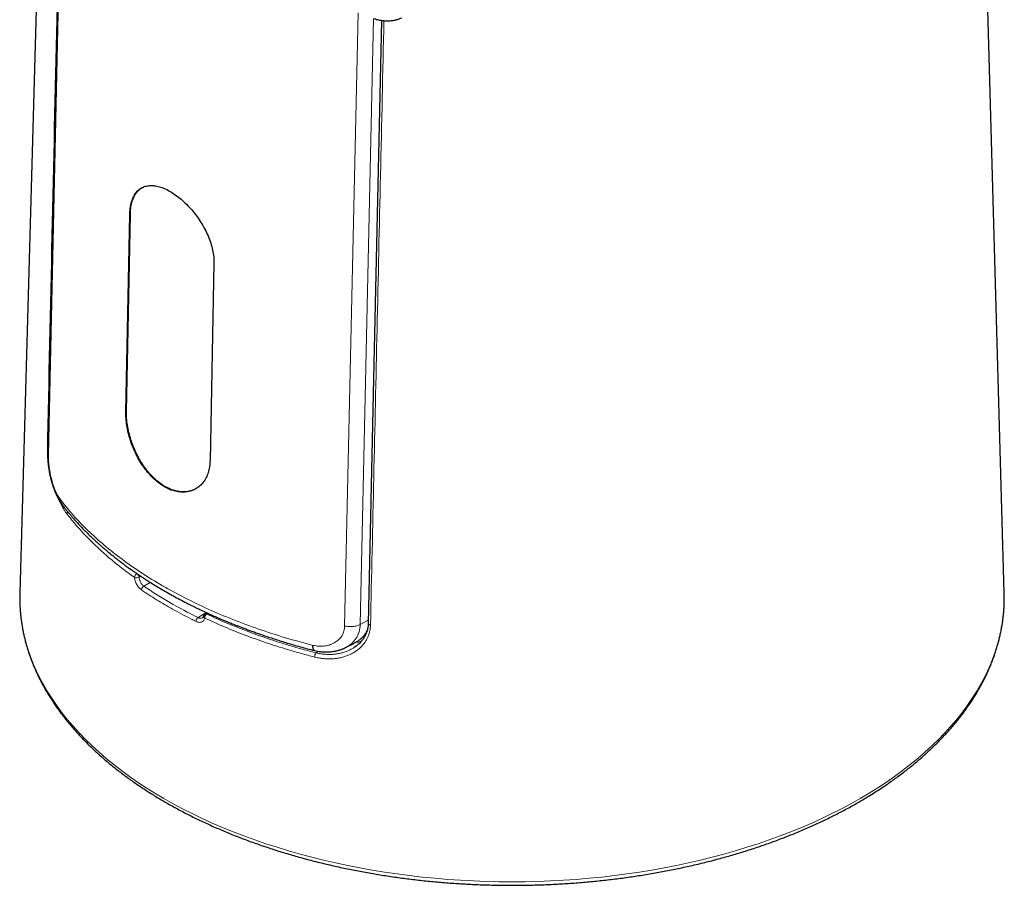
# Model space of a CAD drawing. Header units: millimetres. Extents: x 8 to 947, y 12 to 1137.
# Tile 7 of 41: x 806 to 868, y 139 to 193. Entities that reach past the tile are written whole.
import ezdxf

# ---------------------------------------------------------------- set-up
doc = ezdxf.new("R2010")
doc.units = ezdxf.units.MM

msp = doc.modelspace()

# ---------------------------------------------------------------- linework, layer by layer
at = {"color": 7, "linetype": 'Continuous', "lineweight": 30}
for p, q in [((809.838, 292.384), (806.069, 157.109)), ((868.038, 157.109), (866.603, 208.629)), ((812.746, 168.497), (812.99, 180.882)), ((812.785, 168.513), (813.03, 180.899)), ((818.293, 177.821), (818.049, 165.435)), ((806.069, 157.109), (806.066, 156.92)), ((868.042, 156.931), (868.038, 157.109)), ((817.848, 155.851), (817.73, 155.779)), ((826.579, 153.665), (827.089, 153.917)), ((827.057, 153.63), (827.063, 153.634))]:
    msp.add_line(p, q, dxfattribs=at)
at = {"color": 8, "linetype": 'Continuous', "lineweight": 0}
for p, q in [((810.289, 276.165), (807.874, 165.784)), ((826.518, 155.021), (827.372, 193.59)), ((828.341, 193.244), (827.499, 155.116)), ((813.03, 180.899), (812.99, 180.882)), ((812.785, 168.513), (812.746, 168.497)), ((813.442, 158.306), (813.453, 158.312)), ((813.687, 158.154), (813.58, 158.093)), ((814.285, 157.768), (813.873, 157.53)), ((817.295, 155.555), (817.805, 155.871)), ((817.915, 155.821), (817.833, 155.77)), ((828.01, 155.382), (827.499, 155.116)), ((824.708, 153.333), (824.866, 153.428))]:
    msp.add_line(p, q, dxfattribs=at)
at = {"color": 7, "linetype": 'Continuous', "lineweight": 30, "flags": 128}
msp.add_lwpolyline([(828.846, 193.118), (828.345, 170.564), (828.006, 155.194)], dxfattribs=at)
at = {"color": 8, "linetype": 'Continuous', "lineweight": 0, "flags": 128}
for points in [[(807.832, 166.796), (807.829, 166.799), (807.814, 166.82)], [(806.066, 156.92), (806.065, 156.821), (806.076, 156.353), (806.108, 155.885), (806.161, 155.417), (806.235, 154.951), (806.33, 154.486), (806.447, 154.023), (806.584, 153.561), (806.743, 153.102), (806.922, 152.645), (807.121, 152.191), (807.341, 151.74), (807.582, 151.293), (807.843, 150.85), (808.124, 150.41), (808.424, 149.975), (808.744, 149.545), (809.084, 149.12), (809.443, 148.7), (809.821, 148.285), (810.217, 147.876), (810.632, 147.474), (811.065, 147.078), (811.515, 146.688), (811.984, 146.306), (812.469, 145.931), (812.971, 145.563), (813.49, 145.203), (814.025, 144.851), (814.576, 144.507), (815.142, 144.171), (815.723, 143.845), (816.318, 143.527), (816.928, 143.218), (817.552, 142.919), (818.189, 142.629), (818.839, 142.348), (819.502, 142.078), (820.176, 141.818), (820.862, 141.568), (821.56, 141.329), (822.267, 141.1), (822.985, 140.882), (823.713, 140.675), (824.45, 140.478), (825.195, 140.294), (825.948, 140.12), (826.71, 139.958), (827.478, 139.807), (828.253, 139.669), (829.033, 139.541), (829.82, 139.426), (830.611, 139.323), (831.407, 139.231), (832.206, 139.152), (833.009, 139.085), (833.815, 139.03), (834.622, 138.987), (835.432, 138.956), (836.243, 138.938), (837.054, 138.932), (837.865, 138.938), (838.676, 138.956), (839.485, 138.987), (840.293, 139.03), (841.099, 139.085), (841.901, 139.152), (842.701, 139.231), (843.497, 139.323), (844.288, 139.426), (845.074, 139.541), (845.855, 139.669), (846.63, 139.807), (847.398, 139.958), (848.159, 140.12), (848.912, 140.294), (849.658, 140.478), (850.395, 140.675), (851.122, 140.882), (851.84, 141.1), (852.548, 141.329), (853.245, 141.568), (853.931, 141.818), (854.606, 142.078), (855.268, 142.348), (855.918, 142.629), (856.555, 142.919), (857.179, 143.218), (857.789, 143.527), (858.385, 143.845), (858.966, 144.171)], [(858.966, 144.171), (859.532, 144.507), (860.083, 144.851), (860.617, 145.203), (861.136, 145.563), (861.638, 145.931), (862.124, 146.306), (862.592, 146.688), (863.043, 147.078), (863.476, 147.474), (863.89, 147.876), (864.287, 148.285), (864.665, 148.7), (865.023, 149.12), (865.363, 149.545), (865.683, 149.975), (865.984, 150.41), (866.265, 150.85), (866.525, 151.293), (866.766, 151.74), (866.986, 152.191), (867.186, 152.645), (867.365, 153.102), (867.523, 153.561), (867.661, 154.023), (867.777, 154.486), (867.872, 154.951), (867.947, 155.417), (868, 155.885), (868.031, 156.353), (868.042, 156.821), (868.042, 156.931)], [(828.147, 155.082), (828.109, 155.092), (828.076, 155.105), (828.047, 155.122), (828.026, 155.142), (828.011, 155.164), (828.005, 155.186), (828.005, 155.194)]]:
    msp.add_lwpolyline(points, dxfattribs=at)
at = {"color": 8, "linetype": 'Continuous', "lineweight": 0}
for centre, radius, start, end in [((809.251, 162.053), 0.208, 136.54161, 176.133), ((813.573, 158.053), 0.285, 117.52873, 175.7048), ((813.413, 158.439), 0.384, 251.28901, 295.86804), ((813.262, 158.037), 0.323, 9.91228, 56.23365), ((814.013, 157.276), 0.29, 118.75728, 175.80732), ((817.773, 155.64), 0.133, 174.93141, 241.59387), ((818.05, 155.507), 0.341, 129.44522, 177.32358), ((817.775, 155.686), 0.103, 55.08181, 115.58803), ((817.5, 155.293), 0.333, 128.05573, 177.24339), ((825.134, 153.061), 0.505, 147.374, 178.94332)]:
    msp.add_arc(centre, radius, start, end, dxfattribs=at)
at = {"color": 7, "linetype": 'Continuous', "lineweight": 30}
msp.add_arc((817.836, 155.609), 0.2, 121.73036, 167.64263, dxfattribs=at)
at = {"color": 8, "linetype": 'Continuous', "lineweight": 0}
msp.add_ellipse((837.043, 169.363), major_axis=(30.442, 0.468), ratio=0.587275, start_param=3.838408, end_param=3.997503, dxfattribs=at)
at = {"color": 7, "linetype": 'Continuous', "lineweight": 30}
for points, knots in [([(810.248, 276.333), (810.242, 276.041), (810.229, 275.466), (810.21, 274.616), (810.191, 273.792), (810.173, 272.995), (810.156, 272.225), (810.14, 271.481), (810.124, 270.782), (810.109, 270.127), (810.096, 269.515), (810.083, 268.925), (810.07, 268.357), (810.058, 267.811), (810.046, 267.288), (810.035, 266.787), (810.024, 266.308), (810.014, 265.851), (810.004, 265.416), (809.995, 265.004), (809.987, 264.621), (809.979, 264.265), (809.971, 263.931), (809.964, 263.603), (809.957, 263.276), (809.942, 262.609), (809.919, 261.598), (809.889, 260.237), (809.859, 258.86), (809.828, 257.468), (809.76, 254.446), (809.657, 249.8), (809.557, 245.291), (809.496, 242.533), (809.474, 241.519), (809.451, 240.486), (809.429, 239.51), (809.409, 238.593), (809.39, 237.739), (809.371, 236.874), (809.354, 236.103), (809.339, 235.439), (809.327, 234.895), (809.316, 234.375), (809.305, 233.88), (809.295, 233.409), (809.285, 232.992), (809.277, 232.625), (809.27, 232.306), (809.264, 232.003), (809.257, 231.714), (809.251, 231.433), (809.244, 231.121), (809.236, 230.767), (809.227, 230.364), (809.218, 229.936), (809.208, 229.484), (809.197, 229.008), (809.187, 228.517), (809.176, 228.013), (809.164, 227.497), (809.152, 226.962), (809.14, 226.415), (809.123, 225.646), (809.102, 224.666), (809.076, 223.483), (809.05, 222.325), (809.027, 221.275), (809.006, 220.331), (808.988, 219.487), (808.969, 218.651), (808.951, 217.817), (808.933, 216.983), (808.892, 215.117), (808.805, 211.189), (808.634, 203.361), (808.44, 194.504), (808.287, 187.528), (808.216, 184.275), (808.187, 182.913), (808.157, 181.567), (808.126, 180.126), (808.102, 179.027), (808.085, 178.263), (808.078, 177.931), (808.07, 177.583), (808.062, 177.214), (808.054, 176.824), (808.045, 176.41), (808.035, 175.977), (808.026, 175.524), (808.015, 175.052), (808.005, 174.559), (807.993, 174.047), (807.982, 173.515), (807.97, 172.963), (807.957, 172.391), (807.945, 171.799), (807.931, 171.187), (807.917, 170.556), (807.903, 169.882), (807.887, 169.164), (807.871, 168.401), (807.854, 167.613), (807.836, 166.802), (807.824, 166.253), (807.818, 165.975)], [0, 0, 0, 0, 0.007939, 0.015639, 0.023099, 0.030319, 0.037299, 0.044041, 0.050542, 0.056291, 0.061839, 0.067186, 0.072331, 0.077275, 0.082017, 0.086558, 0.090898, 0.095036, 0.098973, 0.102709, 0.106244, 0.109392, 0.112375, 0.115334, 0.118301, 0.121278, 0.133454, 0.145782, 0.158262, 0.170895, 0.183615, 0.240404, 0.297192, 0.306194, 0.315376, 0.32474, 0.334285, 0.341911, 0.34965, 0.3575, 0.365449, 0.370602, 0.375533, 0.380244, 0.384733, 0.389002, 0.39305, 0.396075, 0.398964, 0.401716, 0.404332, 0.406819, 0.409361, 0.412794, 0.416448, 0.420323, 0.424419, 0.428736, 0.433274, 0.437755, 0.442432, 0.447306, 0.452313, 0.457284, 0.468221, 0.478939, 0.489436, 0.499713, 0.507473, 0.515102, 0.522658, 0.530213, 0.537769, 0.545324, 0.580942, 0.644545, 0.758122, 0.821725, 0.834201, 0.846549, 0.858751, 0.870805, 0.885719, 0.888621, 0.891595, 0.894741, 0.89806, 0.901625, 0.90537, 0.909294, 0.913398, 0.917682, 0.922145, 0.926789, 0.931612, 0.936615, 0.941798, 0.94716, 0.952702, 0.958424, 0.964326, 0.971026, 0.977943, 0.985078, 0.99243, 1, 1, 1, 1]), ([(828.382, 193.23), (828.429, 193.214), (828.516, 193.185), (828.645, 193.153), (828.758, 193.131), (828.852, 193.116), (828.927, 193.106), (828.99, 193.1), (829.049, 193.096), (829.116, 193.092), (829.196, 193.09), (829.296, 193.092), (829.408, 193.098), (829.526, 193.112), (829.625, 193.128), (829.715, 193.146), (829.8, 193.168), (829.896, 193.197), (830.004, 193.236), (830.076, 193.269), (830.114, 193.287)], [0, 0, 0, 0, 0.0866463, 0.1622656, 0.2267137, 0.2799767, 0.322102, 0.3531501, 0.3844071, 0.4205632, 0.4646711, 0.5162858, 0.585013, 0.6503059, 0.7123997, 0.7540638, 0.8032202, 0.8601694, 0.92548, 1, 1, 1, 1]), ([(812.99, 180.882), (812.997, 181.014), (813.01, 181.277), (813.08, 181.629), (813.188, 181.943), (813.331, 182.211), (813.51, 182.427), (813.721, 182.587), (813.964, 182.691), (814.237, 182.737), (814.536, 182.726), (814.856, 182.661), (815.19, 182.54), (815.533, 182.366), (815.881, 182.142), (816.229, 181.87), (816.57, 181.554), (816.898, 181.204), (817.204, 180.823), (817.481, 180.418), (817.725, 179.995), (817.931, 179.557), (818.095, 179.113), (818.214, 178.669), (818.287, 178.233), (818.291, 177.959), (818.293, 177.821)], [0, 0, 0, 0, 0.041405, 0.082855, 0.125084, 0.167193, 0.208581, 0.249971, 0.291306, 0.332645, 0.374707, 0.416848, 0.458275, 0.499718, 0.541157, 0.582565, 0.624672, 0.666737, 0.708189, 0.749751, 0.791321, 0.832714, 0.874651, 0.916724, 0.95826, 1, 1, 1, 1]), ([(813.03, 180.899), (813.036, 181.032), (813.049, 181.296), (813.119, 181.65), (813.224, 181.963), (813.367, 182.229), (813.548, 182.441), (813.711, 182.577), (813.825, 182.622), (813.855, 182.634)], [0, 0, 0, 0, 0.157154, 0.313683, 0.471271, 0.627792, 0.784752, 0.94193, 1, 1, 1, 1]), ([(818.049, 165.435), (818.042, 165.303), (818.027, 165.038), (817.939, 164.676), (817.805, 164.348), (817.627, 164.061), (817.408, 163.823), (817.153, 163.64), (816.866, 163.512), (816.552, 163.443), (816.217, 163.436), (815.871, 163.487), (815.521, 163.598), (815.174, 163.769), (814.832, 163.995), (814.502, 164.276), (814.187, 164.607), (813.893, 164.977), (813.627, 165.38), (813.393, 165.808), (813.192, 166.255), (813.026, 166.715), (812.896, 167.179), (812.804, 167.637), (812.749, 168.082), (812.747, 168.358), (812.746, 168.496)], [0, 0, 0, 0, 0.041471, 0.082902, 0.125027, 0.167036, 0.208455, 0.250006, 0.291443, 0.332889, 0.375061, 0.417096, 0.458421, 0.49975, 0.541054, 0.582406, 0.62452, 0.666711, 0.708216, 0.749752, 0.791346, 0.832741, 0.874657, 0.916749, 0.958283, 1, 1, 1, 1]), ([(817.256, 163.725), (817.23, 163.706), (817.122, 163.624), (816.896, 163.535), (816.585, 163.461), (816.253, 163.453), (815.909, 163.504), (815.558, 163.617), (815.208, 163.789), (814.865, 164.017), (814.534, 164.297), (814.221, 164.625), (813.93, 164.993), (813.665, 165.396), (813.431, 165.826), (813.23, 166.274), (813.063, 166.734), (812.934, 167.196), (812.843, 167.652), (812.789, 168.097), (812.787, 168.374), (812.785, 168.513)], [0, 0, 0, 0, 0.016315, 0.07078, 0.12554, 0.180092, 0.23464, 0.289372, 0.343788, 0.398492, 0.453107, 0.507578, 0.562411, 0.616889, 0.671601, 0.726302, 0.780808, 0.83569, 0.890219, 0.944908, 1, 1, 1, 1]), ([(807.818, 165.975), (807.817, 165.925), (807.816, 165.828), (807.82, 165.68), (807.827, 165.538), (807.838, 165.388), (807.853, 165.232), (807.872, 165.073), (807.897, 164.901), (807.929, 164.711), (807.971, 164.498), (808.021, 164.284), (808.078, 164.071), (808.14, 163.868), (808.203, 163.681), (808.266, 163.516), (808.319, 163.388), (808.364, 163.287), (808.402, 163.205), (808.444, 163.121), (808.491, 163.032), (808.546, 162.934), (808.612, 162.826), (808.662, 162.754), (808.688, 162.716)], [0, 0, 0, 0, 0.0463287, 0.089928, 0.1309943, 0.169661, 0.217633, 0.2616431, 0.3017868, 0.3598289, 0.4188251, 0.4788168, 0.5398707, 0.6012323, 0.6582551, 0.7102201, 0.757084, 0.7836193, 0.8117387, 0.8414634, 0.8729224, 0.9090965, 0.9514125, 1, 1, 1, 1]), ([(808.696, 162.708), (808.679, 162.733), (808.642, 162.787), (808.612, 162.883), (808.609, 162.956), (808.608, 162.991)], [0, 0, 0, 0, 0.314076, 0.666628, 1, 1, 1, 1]), ([(808.695, 162.707), (808.725, 162.667), (808.783, 162.592), (808.866, 162.486), (808.939, 162.394), (809.002, 162.315), (809.056, 162.25), (809.099, 162.198), (809.131, 162.158), (809.156, 162.129), (809.177, 162.103), (809.2, 162.077), (809.226, 162.046), (809.265, 162), (809.32, 161.935), (809.394, 161.849), (809.478, 161.754), (809.566, 161.655), (809.688, 161.52), (809.84, 161.356), (810.021, 161.167), (810.2, 160.985), (810.347, 160.839), (810.468, 160.722), (810.557, 160.636), (810.646, 160.551), (810.731, 160.471), (810.807, 160.402), (810.869, 160.344), (810.922, 160.296), (810.975, 160.249), (811.033, 160.197), (811.101, 160.136), (811.178, 160.068), (811.263, 159.994), (811.351, 159.917), (811.44, 159.841), (811.529, 159.766), (811.619, 159.691), (811.756, 159.577), (811.942, 159.426), (812.179, 159.239), (812.416, 159.057), (812.651, 158.881), (812.884, 158.711), (813.114, 158.547), (813.296, 158.42), (813.425, 158.331), (813.498, 158.282), (813.555, 158.243), (813.599, 158.214), (813.639, 158.187), (813.684, 158.156), (813.745, 158.116), (813.822, 158.065), (813.917, 158.003), (814.023, 157.935), (814.136, 157.862), (814.325, 157.742), (814.594, 157.575), (814.954, 157.359), (815.336, 157.137), (815.736, 156.913), (816.144, 156.692), (816.522, 156.495), (816.867, 156.32), (817.179, 156.167), (817.487, 156.019), (817.789, 155.877), (818.08, 155.745), (818.352, 155.623), (818.602, 155.514), (818.832, 155.416), (819.043, 155.327), (819.221, 155.254), (819.377, 155.19), (819.528, 155.13), (819.702, 155.06), (819.902, 154.982), (820.119, 154.899), (820.353, 154.811), (820.602, 154.719), (820.873, 154.621), (821.166, 154.517), (821.483, 154.408), (821.822, 154.295), (822.175, 154.18), (822.54, 154.065), (822.916, 153.95), (823.313, 153.833), (823.732, 153.714), (824.173, 153.593), (824.476, 153.514), (824.631, 153.474)], [0, 0, 0, 0, 0.009753, 0.018408, 0.025971, 0.032443, 0.037827, 0.042127, 0.045342, 0.04763, 0.049489, 0.051698, 0.054255, 0.057161, 0.063216, 0.07038, 0.078634, 0.087117, 0.095331, 0.112702, 0.128748, 0.143823, 0.159522, 0.166823, 0.174289, 0.181921, 0.189152, 0.195323, 0.200353, 0.20436, 0.208135, 0.21298, 0.218224, 0.224336, 0.231141, 0.237989, 0.244819, 0.25163, 0.258426, 0.265207, 0.282752, 0.300195, 0.317413, 0.33418, 0.350486, 0.36633, 0.381678, 0.387572, 0.392416, 0.396209, 0.398952, 0.401174, 0.404176, 0.408017, 0.413212, 0.419423, 0.426553, 0.433948, 0.441489, 0.462882, 0.485355, 0.508901, 0.533448, 0.557834, 0.581551, 0.599721, 0.617486, 0.63485, 0.651813, 0.668033, 0.683137, 0.696518, 0.708886, 0.720243, 0.73059, 0.737272, 0.745212, 0.754416, 0.764885, 0.776621, 0.78839, 0.801208, 0.815076, 0.829998, 0.845977, 0.863015, 0.881118, 0.898652, 0.917089, 0.936436, 0.956698, 0.977883, 1, 1, 1, 1]), ([(806.067, 156.914), (806.066, 156.867), (806.064, 156.728), (806.069, 156.496), (806.081, 156.218), (806.1, 155.94), (806.126, 155.662), (806.16, 155.384), (806.201, 155.107), (806.249, 154.83), (806.304, 154.553), (806.367, 154.277), (806.437, 154.002), (806.514, 153.727), (806.598, 153.453), (806.689, 153.179), (806.788, 152.907), (806.894, 152.635), (807.007, 152.365), (807.127, 152.095), (807.254, 151.826), (807.388, 151.559), (807.529, 151.293), (807.677, 151.028), (807.832, 150.764), (807.994, 150.502), (808.163, 150.241), (808.339, 149.982), (808.522, 149.725), (808.711, 149.469), (808.907, 149.215), (809.11, 148.962), (809.32, 148.712), (809.536, 148.464), (809.758, 148.217), (809.987, 147.973), (810.223, 147.731), (810.464, 147.491), (810.712, 147.253), (810.967, 147.017), (811.227, 146.784), (811.494, 146.553), (811.766, 146.325), (812.045, 146.099), (812.329, 145.876), (812.619, 145.656), (812.915, 145.438), (813.217, 145.223), (813.524, 145.011), (813.837, 144.801), (814.155, 144.595), (814.478, 144.391), (814.807, 144.19), (815.141, 143.992), (815.48, 143.798), (815.825, 143.606), (816.174, 143.418), (816.528, 143.233), (816.887, 143.051), (817.25, 142.872), (817.619, 142.697), (817.991, 142.525), (818.369, 142.356), (818.75, 142.191), (819.136, 142.029), (819.526, 141.871), (819.92, 141.716), (820.318, 141.565), (820.72, 141.417), (821.126, 141.273), (821.535, 141.133), (821.948, 140.996), (822.365, 140.863), (822.785, 140.734), (823.208, 140.609), (823.635, 140.487), (824.065, 140.37), (824.497, 140.256), (824.933, 140.146), (825.372, 140.04), (825.813, 139.938), (826.257, 139.839), (826.703, 139.745), (827.152, 139.655), (827.603, 139.569), (828.056, 139.487), (828.511, 139.408), (828.968, 139.334), (829.428, 139.264), (829.889, 139.199), (830.351, 139.137), (830.815, 139.079), (831.281, 139.026), (831.748, 138.976), (832.216, 138.931), (832.686, 138.89), (833.156, 138.853), (833.627, 138.821), (834.099, 138.792), (834.572, 138.768), (835.045, 138.748), (835.519, 138.733), (835.993, 138.721), (836.468, 138.714), (836.942, 138.711), (837.417, 138.712), (837.891, 138.717), (838.365, 138.727), (838.839, 138.74), (839.313, 138.758), (839.786, 138.781), (840.258, 138.807), (840.73, 138.838), (841.201, 138.872), (841.671, 138.911), (842.139, 138.955), (842.607, 139.002), (843.073, 139.054), (843.538, 139.109), (844.001, 139.169), (844.463, 139.233), (844.923, 139.301), (845.381, 139.373), (845.838, 139.449), (846.292, 139.53), (846.744, 139.614), (847.194, 139.702), (847.641, 139.795), (848.086, 139.891), (848.529, 139.991), (848.968, 140.095), (849.405, 140.203), (849.839, 140.316), (850.271, 140.431), (850.699, 140.551), (851.123, 140.675), (851.545, 140.802), (851.963, 140.933), (852.378, 141.068), (852.789, 141.207), (853.197, 141.349), (853.601, 141.495), (854, 141.644), (854.396, 141.797), (854.788, 141.954), (855.176, 142.114), (855.56, 142.278), (855.939, 142.445), (856.314, 142.615), (856.684, 142.789), (857.05, 142.966), (857.411, 143.147), (857.768, 143.33), (858.119, 143.517), (858.466, 143.707), (858.807, 143.9), (859.144, 144.097), (859.475, 144.296), (859.801, 144.498), (860.122, 144.704), (860.437, 144.912), (860.747, 145.123), (861.052, 145.337), (861.35, 145.553), (861.643, 145.773), (861.931, 145.995), (862.212, 146.219), (862.487, 146.447), (862.757, 146.676), (863.02, 146.908), (863.278, 147.143), (863.529, 147.38), (863.773, 147.619), (864.012, 147.86), (864.244, 148.104), (864.47, 148.35), (864.689, 148.597), (864.902, 148.847), (865.108, 149.099), (865.307, 149.352), (865.5, 149.608), (865.686, 149.865), (865.865, 150.123), (866.037, 150.384), (866.203, 150.646), (866.361, 150.909), (866.513, 151.174), (866.657, 151.44), (866.795, 151.707), (866.925, 151.976), (867.049, 152.245), (867.165, 152.516), (867.274, 152.788), (867.376, 153.06), (867.47, 153.334), (867.558, 153.608), (867.638, 153.883), (867.711, 154.158), (867.777, 154.434), (867.836, 154.711), (867.887, 154.988), (867.931, 155.265), (867.968, 155.543), (867.997, 155.821), (868.02, 156.099), (868.035, 156.378), (868.043, 156.653), (868.042, 156.836), (868.042, 156.926)], [0, 0, 0, 0, 0.0024, 0.007202, 0.012004, 0.016806, 0.021608, 0.026412, 0.031217, 0.036023, 0.040832, 0.045642, 0.050455, 0.05527, 0.060088, 0.064909, 0.069733, 0.07456, 0.07939, 0.084224, 0.089061, 0.093901, 0.098744, 0.103591, 0.10844, 0.113293, 0.118149, 0.123007, 0.127868, 0.132731, 0.137597, 0.142465, 0.147336, 0.152208, 0.157082, 0.161957, 0.166835, 0.171713, 0.176593, 0.181474, 0.186356, 0.191238, 0.196122, 0.201006, 0.205891, 0.210776, 0.215661, 0.220547, 0.225433, 0.23032, 0.235206, 0.240092, 0.244979, 0.249865, 0.254751, 0.259638, 0.264524, 0.269409, 0.274295, 0.27918, 0.284065, 0.28895, 0.293835, 0.298719, 0.303603, 0.308486, 0.31337, 0.318253, 0.323136, 0.328018, 0.3329, 0.337782, 0.342663, 0.347544, 0.352425, 0.357306, 0.362186, 0.367066, 0.371946, 0.376825, 0.381704, 0.386583, 0.391462, 0.39634, 0.401219, 0.406097, 0.410975, 0.415852, 0.42073, 0.425607, 0.430484, 0.435361, 0.440238, 0.445114, 0.449991, 0.454867, 0.459744, 0.46462, 0.469496, 0.474372, 0.479248, 0.484124, 0.489, 0.493876, 0.498752, 0.503628, 0.508504, 0.51338, 0.518256, 0.523132, 0.528008, 0.532884, 0.53776, 0.542636, 0.547512, 0.552389, 0.557265, 0.562142, 0.567019, 0.571896, 0.576773, 0.58165, 0.586528, 0.591405, 0.596283, 0.601161, 0.606039, 0.610918, 0.615796, 0.620675, 0.625555, 0.630434, 0.635314, 0.640194, 0.645074, 0.649955, 0.654835, 0.659717, 0.664598, 0.66948, 0.674362, 0.679245, 0.684128, 0.689011, 0.693894, 0.698778, 0.703662, 0.708547, 0.713431, 0.718317, 0.723202, 0.728088, 0.732974, 0.73786, 0.742747, 0.747633, 0.75252, 0.757407, 0.762295, 0.767182, 0.772069, 0.776957, 0.781844, 0.786731, 0.791618, 0.796505, 0.801391, 0.806277, 0.811163, 0.816048, 0.820932, 0.825815, 0.830698, 0.835579, 0.84046, 0.845339, 0.850216, 0.855092, 0.859967, 0.864839, 0.869709, 0.874577, 0.879443, 0.884307, 0.889167, 0.894025, 0.89888, 0.903733, 0.908582, 0.913427, 0.91827, 0.923109, 0.927945, 0.932778, 0.937608, 0.942434, 0.947257, 0.952077, 0.956894, 0.961709, 0.966521, 0.97133, 0.976138, 0.980944, 0.985748, 0.990551, 0.995354, 1, 1, 1, 1]), ([(817.639, 155.653), (817.639, 155.65), (817.636, 155.635), (817.628, 155.614), (817.617, 155.59), (817.603, 155.572), (817.592, 155.56), (817.584, 155.555), (817.58, 155.553)], [0, 0, 0, 0, 0.051555, 0.240283, 0.434821, 0.638119, 0.856636, 1, 1, 1, 1]), ([(828.005, 155.195), (828.004, 155.167), (828.002, 155.1), (827.992, 154.999), (827.974, 154.888), (827.95, 154.779), (827.919, 154.673), (827.881, 154.569), (827.836, 154.467), (827.785, 154.368), (827.726, 154.27), (827.661, 154.175), (827.589, 154.083), (827.511, 153.994), (827.426, 153.909), (827.335, 153.828), (827.239, 153.751), (827.146, 153.685), (827.084, 153.647), (827.057, 153.631)], [0, 0, 0, 0, 0.040671, 0.100649, 0.157418, 0.215786, 0.274489, 0.332931, 0.39175, 0.45142, 0.511908, 0.573167, 0.635134, 0.697727, 0.76085, 0.824387, 0.88821, 0.952179, 1, 1, 1, 1]), ([(827.937, 154.741), (827.914, 154.697), (827.866, 154.602), (827.772, 154.467), (827.663, 154.336), (827.538, 154.213), (827.397, 154.101), (827.247, 154), (827.14, 153.944), (827.089, 153.918)], [0, 0, 0, 0, 0.125606, 0.269367, 0.413167, 0.556519, 0.707932, 0.859789, 1, 1, 1, 1]), ([(824.632, 153.475), (824.62, 153.479), (824.593, 153.489), (824.561, 153.536), (824.538, 153.608), (824.525, 153.697), (824.524, 153.768), (824.524, 153.802)], [0, 0, 0, 0, 0.181342, 0.396, 0.60638, 0.808693, 1, 1, 1, 1]), ([(824.632, 153.473), (824.695, 153.459), (824.814, 153.433), (824.983, 153.409), (825.131, 153.394), (825.257, 153.388), (825.362, 153.386), (825.453, 153.388), (825.539, 153.392), (825.632, 153.399), (825.738, 153.411), (825.854, 153.428), (825.976, 153.452), (826.083, 153.478), (826.174, 153.504), (826.247, 153.527), (826.314, 153.551), (826.385, 153.578), (826.476, 153.615), (826.542, 153.647), (826.579, 153.664)], [0, 0, 0, 0, 0.094192, 0.178285, 0.251908, 0.314211, 0.365289, 0.409748, 0.450084, 0.494805, 0.54948, 0.609639, 0.672272, 0.737212, 0.779124, 0.818785, 0.856194, 0.893635, 0.940917, 1, 1, 1, 1])]:
    msp.add_open_spline(points, degree=3, knots=knots, dxfattribs=at)
at = {"color": 8, "linetype": 'Continuous', "lineweight": 0}
for points, knots in [([(807.814, 166.82), (808.014, 175.889), (808.414, 194.025), (808.934, 217.436), (809.256, 231.78), (809.375, 237.052)], [0, 0, 0, 0, 0.387401, 0.774801, 1, 1, 1, 1]), ([(828.994, 193.1), (828.849, 186.628), (828.565, 173.954), (828.284, 161.282), (828.147, 155.082)], [0, 0, 0, 0, 0.510714, 1, 1, 1, 1]), ([(807.824, 166.245), (807.823, 166.266), (807.816, 166.378), (807.811, 166.573), (807.813, 166.738), (807.814, 166.82)], [0, 0, 0, 0, 0.101916, 0.552677, 1, 1, 1, 1]), ([(807.826, 165.974), (807.823, 165.958), (807.812, 165.894), (807.848, 165.831), (807.874, 165.784)], [0, 0, 0, 0, 0.25153, 1, 1, 1, 1]), ([(807.874, 165.784), (807.874, 165.675), (807.874, 165.456), (807.91, 165.082), (807.969, 164.695), (808.055, 164.301), (808.164, 163.92), (808.294, 163.565), (808.442, 163.247), (808.552, 163.077), (808.608, 162.991)], [0, 0, 0, 0, 0.117796, 0.238404, 0.360408, 0.483423, 0.61273, 0.7391, 0.866807, 1, 1, 1, 1]), ([(809.043, 162.067), (809.005, 162.12), (808.927, 162.225), (808.815, 162.406), (808.707, 162.602), (808.621, 162.772), (808.574, 162.881), (808.559, 162.914)], [0, 0, 0, 0, 0.2240871, 0.4490906, 0.6744268, 0.8994693, 1, 1, 1, 1]), ([(808.608, 162.991), (808.873, 162.658), (809.404, 161.993), (810.337, 161.032), (811.366, 160.102), (812.496, 159.21), (813.721, 158.358), (815.037, 157.551), (816.437, 156.79), (817.918, 156.08), (819.472, 155.422), (821.095, 154.821), (822.776, 154.273), (823.941, 153.959), (824.524, 153.802)], [0, 0, 0, 0, 0.083336, 0.166671, 0.250004, 0.333336, 0.416668, 0.5, 0.583332, 0.666663, 0.749996, 0.833329, 0.916664, 1, 1, 1, 1]), ([(813.289, 158.075), (813.149, 158.175), (812.869, 158.376), (812.463, 158.685), (812.068, 158.999), (811.684, 159.318), (811.312, 159.642), (810.951, 159.973), (810.602, 160.309), (810.263, 160.651), (809.938, 160.998), (809.626, 161.35), (809.326, 161.706), (809.138, 161.947), (809.043, 162.067)], [0, 0, 0, 0, 0.082412, 0.164835, 0.247247, 0.330017, 0.412798, 0.495569, 0.579448, 0.663338, 0.747217, 0.831475, 0.915743, 1, 1, 1, 1]), ([(812.96, 158.657), (812.979, 158.642), (813.135, 158.523), (813.298, 158.408), (813.442, 158.306)], [0, 0, 0, 0, 0.121057, 1, 1, 1, 1]), ([(813.724, 157.297), (813.696, 157.318), (813.64, 157.36), (813.562, 157.443), (813.492, 157.536), (813.431, 157.637), (813.379, 157.744), (813.337, 157.855), (813.305, 157.967), (813.295, 158.039), (813.289, 158.075)], [0, 0, 0, 0, 0.133116, 0.266234, 0.388989, 0.511742, 0.633914, 0.756081, 0.878043, 1, 1, 1, 1]), ([(813.58, 158.093), (813.583, 158.067), (813.59, 158.015), (813.61, 157.935), (813.638, 157.854), (813.673, 157.777), (813.715, 157.704), (813.762, 157.637), (813.815, 157.576), (813.854, 157.546), (813.873, 157.53)], [0, 0, 0, 0, 0.120479, 0.244463, 0.365072, 0.489143, 0.61009, 0.734516, 0.86503, 1, 1, 1, 1]), ([(817.167, 155.309), (817.066, 155.359), (816.763, 155.509), (816.267, 155.766), (815.706, 156.073), (815.177, 156.376), (814.68, 156.676), (814.194, 156.982), (813.881, 157.192), (813.724, 157.297)], [0, 0, 0, 0, 0.082052, 0.246167, 0.410394, 0.557593, 0.704872, 0.852395, 1, 1, 1, 1]), ([(817.833, 155.77), (818.035, 155.677), (818.438, 155.49), (819.058, 155.222), (819.689, 154.962), (820.333, 154.71), (820.991, 154.468), (821.661, 154.234), (822.342, 154.01), (823.075, 153.783), (823.863, 153.556), (824.425, 153.406), (824.708, 153.333), (824.708, 153.333)], [0, 0, 0, 0, 0.09578, 0.191591, 0.287402, 0.383182, 0.479973, 0.576795, 0.673618, 0.770408, 0.885147, 0.999993, 1, 1, 1, 1]), ([(817.709, 155.523), (817.701, 155.492), (817.683, 155.431), (817.636, 155.36), (817.578, 155.306), (817.51, 155.27), (817.432, 155.252), (817.348, 155.252), (817.258, 155.27), (817.198, 155.296), (817.167, 155.309)], [0, 0, 0, 0, 0.132096, 0.264199, 0.386773, 0.509352, 0.631924, 0.754498, 0.87725, 1, 1, 1, 1]), ([(817.295, 155.555), (817.316, 155.546), (817.361, 155.528), (817.425, 155.517), (817.487, 155.518), (817.54, 155.53), (817.568, 155.547), (817.58, 155.554)], [0, 0, 0, 0, 0.208468, 0.422986, 0.631638, 0.84628, 1, 1, 1, 1]), ([(824.628, 153.07), (824.345, 153.144), (823.778, 153.293), (822.988, 153.522), (822.255, 153.749), (821.576, 153.972), (820.908, 154.204), (820.248, 154.447), (819.597, 154.701), (818.955, 154.965), (818.324, 155.238), (817.914, 155.428), (817.709, 155.523)], [0, 0, 0, 0, 0.114742, 0.229591, 0.325371, 0.421182, 0.516993, 0.612773, 0.709563, 0.806386, 0.903209, 1, 1, 1, 1]), ([(824.524, 153.802), (824.656, 153.781), (824.913, 153.739), (825.283, 153.757), (825.625, 153.84), (825.928, 153.987), (826.185, 154.183), (826.375, 154.425), (826.494, 154.705), (826.51, 154.915), (826.518, 155.021)], [0, 0, 0, 0, 0.133164, 0.260801, 0.387057, 0.516217, 0.642891, 0.762294, 0.879537, 1, 1, 1, 1]), ([(828.147, 155.082), (828.143, 155.012), (828.136, 154.87), (828.097, 154.665), (828.039, 154.466), (827.962, 154.277), (827.864, 154.097), (827.749, 153.928), (827.618, 153.771), (827.468, 153.622), (827.299, 153.485), (827.112, 153.359), (826.911, 153.25), (826.692, 153.153), (826.454, 153.073), (826.196, 153.01), (825.931, 152.969), (825.666, 152.95), (825.404, 152.951), (825.146, 152.972), (824.887, 153.009), (824.715, 153.05), (824.628, 153.07)], [0, 0, 0, 0, 0.0465442, 0.0932639, 0.139993, 0.1865499, 0.2330274, 0.2796519, 0.3262911, 0.3727887, 0.4227487, 0.472855, 0.522974, 0.5729512, 0.6285054, 0.6842335, 0.7399669, 0.7955285, 0.8465818, 0.8977685, 0.9489516, 1, 1, 1, 1]), ([(827.499, 155.116), (827.431, 155.088), (827.292, 155.029), (827.038, 154.986), (826.771, 154.979), (826.602, 155.007), (826.518, 155.021)], [0, 0, 0, 0, 0.245451, 0.5, 0.754549, 1, 1, 1, 1]), ([(827.499, 155.116), (827.484, 154.957), (827.454, 154.645), (827.262, 154.24), (826.977, 153.918), (826.739, 153.728), (826.588, 153.671), (826.576, 153.667)], [0, 0, 0, 0, 0.252622, 0.498189, 0.740401, 0.980601, 1, 1, 1, 1]), ([(827.707, 154.393), (827.736, 154.401), (827.774, 154.412), (827.809, 154.429), (827.817, 154.432)], [0, 0, 0, 0, 0.764944, 1, 1, 1, 1]), ([(827.566, 154.058), (827.485, 154.037), (827.373, 154.008), (827.256, 153.995), (827.224, 153.991)], [0, 0, 0, 0, 0.728479, 1, 1, 1, 1]), ([(824.708, 153.333), (824.708, 153.333), (824.789, 153.314), (824.952, 153.28), (825.197, 153.247), (825.443, 153.231), (825.693, 153.232), (825.944, 153.253), (826.196, 153.295), (826.442, 153.356), (826.67, 153.436), (826.874, 153.526), (826.993, 153.594), (827.05, 153.627)], [0, 0, 0, 0, 0.000022, 0.09665, 0.193784, 0.292464, 0.391662, 0.496743, 0.602443, 0.710108, 0.818459, 0.913045, 1, 1, 1, 1])]:
    msp.add_open_spline(points, degree=3, knots=knots, dxfattribs=at)

doc.saveas('drawing.dxf')
